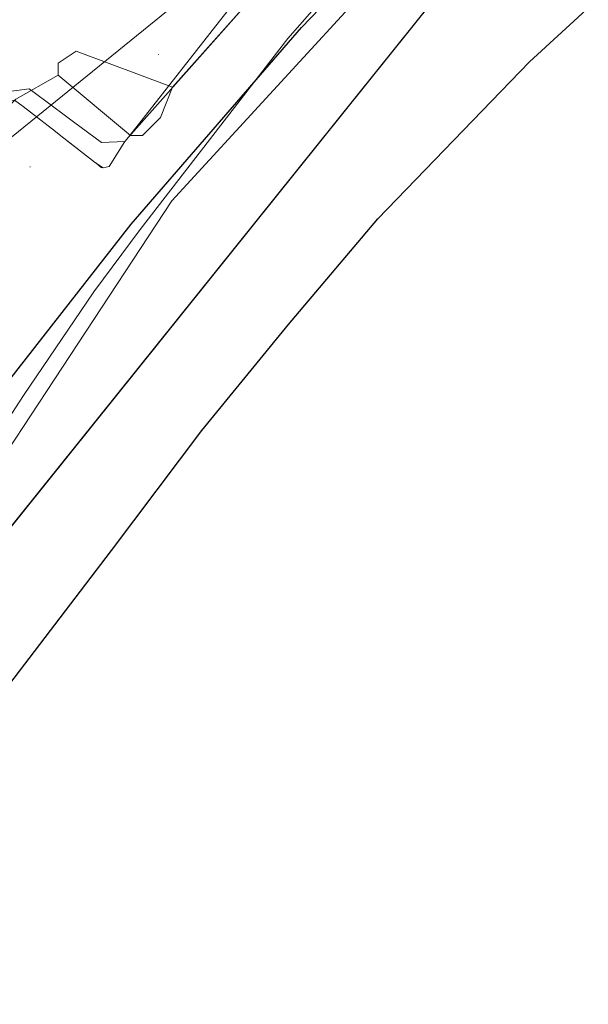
# Model space of a CAD drawing. Header units: metres. Extents: x 163628 to 167855, y 402678 to 405435.
# Tile 59 of 256: x 164182 to 164213, y 403191 to 403246. Entities that reach past the tile are written whole.
import ezdxf

# ---------------------------------------------------------------- set-up
doc = ezdxf.new("R2010")
doc.units = ezdxf.units.M
doc.layers.get('0').update_dxf_attribs({"lineweight": 25})
for name, color, linetype, lineweight in [('X-CA190022.004-UO-BGT_Ondergrond$0$GE_201_SHDHek_Lijn_GEM', 253, 'X-CA190022.004-UO-BGT_Ondergrond$0$Hekwerk', 9), ('X-CA190022.004-UO-BGT_Ondergrond$0$GE_401_OTDErf_Vlak_GEM', 253, 'Continuous', 9), ('X-CA190022.004-UO-BGT_Ondergrond$0$GE_421_OTDHalfverhard_gravel_Vlak_GEM', 253, 'Continuous', 9), ('X-CA190022.004-UO-DTM inmeting$0$B-WE-OG-HOOGTEPUNT-S', 246, 'Continuous', 0), ('X-CA190022.004-UO-KAD_Percelen$0$B-WE-KG-GRENS_PERCEEL-GV', 150, 'Continuous', 9), ('X-CA190022.004-UO-WHM_Riolering gemeente - drukleidingen_v0.1$0$Riool_onder_druk_asbestcement_leidingen_450_hgml', 214, 'X-CA190022.004-UO-WHM_Riolering gemeente - drukleidingen_v0.1$0$1-200 PERSLEIDING', 25), ('X-CA190022.004-UO-WHM_Riolering gemeente - drukleidingen_v0.1$0$Riool_onder_druk_pvc_leidingen_400_hgml', 214, 'X-CA190022.004-UO-WHM_Riolering gemeente - drukleidingen_v0.1$0$1-200 PERSLEIDING', 25)]:
    doc.layers.add(name, color=color, linetype=linetype, lineweight=lineweight)
for name, color, linetype, lineweight, transparency in [('X-CA190022.004-UO-KLIC$0$B-OI-KL-DATA_KPN_0000546663_VECT_19O042616-G', 42, 'X-CA190022.004-UO-KLIC$0$1-200 TELEFONIE-KPN', 0, 0.25), ('X-CA190022.004-UO-KLIC$0$B-WE-KL-ET_MS-G', 42, 'X-CA190022.004-UO-KLIC$0$1-200 MIDDENSPANNING', 0, 0.25), ('X-CA190022.004-UO-KLIC$0$B-WE-KL-ET_MS_DUCT-G', 42, 'X-CA190022.004-UO-KLIC$0$1-200 MIDDENSPANNING', 0, 0.25), ('X-CA190022.004-UO-KLIC$0$B-WE-KL-ET_MS_MANTELBUIS-G', 42, 'X-CA190022.004-UO-KLIC$0$1-200 MIDDENSPANNING', 0, 0.25)]:
    doc.layers.add(name, color=color, linetype=linetype, lineweight=lineweight, transparency=transparency)
doc.styles.add('X-CA190022.004-UO-KLIC$0$NLCS-ISO', font='NLCS-ISO.ttf')
doc.styles.add('X-CA190022.004-UO-WHM_Riolering gemeente - drukleidingen_v0.1$0$NLCS-ISO', font='NLCS-ISO.ttf')
doc.linetypes.add('X-CA190022.004-UO-BGT_Ondergrond$0$Hekwerk', pattern='A,5,-1.5,[2,dgnlstyle-Veghel.shx,S=0.007937,R=0,X=0,Y=0],-1.5', length=8)
doc.linetypes.add('X-CA190022.004-UO-KLIC$0$1-200 MIDDENSPANNING', pattern='A,1.5,-0.6,["MS",X-CA190022.004-UO-KLIC$0$NLCS-ISO,S=0.24,R=0,X=-0.5,Y=-0.12],-0.05', length=2.15)
doc.linetypes.add('X-CA190022.004-UO-KLIC$0$1-200 TELEFONIE-KPN', pattern='A,1.5,-0.6,["KPN",X-CA190022.004-UO-KLIC$0$NLCS-ISO,S=0.24,R=0,X=-0.5,Y=-0.12],-0.3', length=2.4)
doc.linetypes.add('X-CA190022.004-UO-WHM_Riolering gemeente - drukleidingen_v0.1$0$1-200 PERSLEIDING', pattern='A,1.5,-0.6,["PERS",X-CA190022.004-UO-WHM_Riolering gemeente - drukleidingen_v0.1$0$NLCS-ISO,S=0.24,R=0,X=-0.5,Y=-0.12],-0.65', length=2.75)

# ---------------------------------------------------------------- blocks, each defined once
blk = doc.blocks.new('X-CA190022.004-UO-DTM inmeting$0$SOG-HOOGTEPUNT-SO')
for p, q in [((-0.5, 0), (0.5, 0)), ((0, 0.5), (0, -0.5))]:
    blk.add_line(p, q)

msp = doc.modelspace()

# ---------------------------------------------------------------- linework, layer by layer
at = {"layer": 'X-CA190022.004-UO-BGT_Ondergrond$0$GE_201_SHDHek_Lijn_GEM'}
msp.add_line((164212.253, 403256.524), (164173.052, 403207.658), dxfattribs=at)
at = {"layer": 'X-CA190022.004-UO-BGT_Ondergrond$0$GE_401_OTDErf_Vlak_GEM', "flags": 128}
msp.add_lwpolyline([(164146.311, 403062.424), (164144.574, 403100.107), (164149.102, 403131.559), (164149.976, 403136.536), (164151.617, 403143.902), (164154.148, 403153.673), (164155.649, 403158.938), (164157.505, 403164.706), (164161.585, 403175.947), (164162.905, 403179.205), (164163.854, 403181.546), (164171.027, 403197.989), (164175.176, 403206.645), (164173.052, 403207.658), (164212.253, 403256.524)], dxfattribs=at)
at = {"layer": 'X-CA190022.004-UO-BGT_Ondergrond$0$GE_421_OTDHalfverhard_gravel_Vlak_GEM', "flags": 128}
msp.add_lwpolyline([(164212.253, 403256.524), (164173.052, 403207.658), (164175.176, 403206.645), (164171.027, 403197.989), (164163.854, 403181.546), (164162.905, 403179.205), (164159.712, 403180.758)], dxfattribs=at)
at = {"layer": 'X-CA190022.004-UO-KAD_Percelen$0$B-WE-KG-GRENS_PERCEEL-GV', "flags": 128}
for points in [[(164122.152, 403184.202), (164126.647, 403188.852), (164140.305, 403202.406), (164151.485, 403213.147), (164161.699, 403222.716), (164172.261, 403232.128), (164231.465, 403280.122)], [(164231.465, 403280.122), (164172.261, 403232.128), (164163.759, 403218.839), (164159.751, 403211.395), (164159.339, 403210.89), (164155.939, 403203.107), (164144.987, 403174.709), (164141.988, 403164.597), (164137.799, 403149.623), (164136.694, 403143.358), (164134.121, 403125.592), (164133.517, 403117.072), (164134.943, 403100.096), (164139.175, 403056.85)], [(164143.839, 403080.056), (164142.85, 403093.24), (164142.559, 403103.006), (164142.759, 403111.018), (164143.593, 403122.498), (164145.133, 403133.3), (164147.235, 403144.812), (164150.399, 403156.604), (164152.997, 403165.209), (164156.512, 403175.277), (164160.769, 403186.033), (164166.398, 403198.398), (164171.481, 403208.054), (164172.545, 403210.084), (164175.537, 403215.283), (164181.925, 403225.107), (164185.814, 403230.832), (164188.373, 403234.293), (164196.549, 403244.865), (164202.543, 403251.699)], [(164202.543, 403251.699), (164196.549, 403244.865), (164188.373, 403234.293), (164185.814, 403230.832), (164181.925, 403225.107), (164175.537, 403215.283), (164172.545, 403210.084), (164171.481, 403208.054), (164178.848, 403218.754), (164190.129, 403235.878), (164201.383, 403248.159)], [(164201.383, 403248.159), (164190.129, 403235.878), (164178.848, 403218.754), (164171.481, 403208.054), (164173.426, 403208.138), (164177.865, 403208.332), (164159.406, 403170.164), (164153.285, 403150.107), (164152.623, 403147.938), (164151.747, 403144.371), (164150.094, 403136.256), (164148.922, 403130.504), (164146.151, 403111.313), (164144.844, 403096.369), (164144.989, 403088.967), (164145.329, 403086.416), (164146.221, 403061.191)]]:
    msp.add_lwpolyline(points, dxfattribs=at)
at = {"layer": 'X-CA190022.004-UO-KLIC$0$B-OI-KL-DATA_KPN_0000546663_VECT_19O042616-G', "flags": 128}
for points in [[(164486.833, 403425.5), (164401.167, 403384.5), (164393.5, 403380.5), (164353.5, 403359.833), (164345.167, 403355.167), (164313.167, 403336.833), (164308.5, 403333.833), (164282.833, 403316.833), (164277.833, 403313.167), (164255.833, 403298.167), (164245.833, 403290.833), (164228.833, 403278.833), (164227.833, 403277.833), (164218.5, 403270.167), (164215.833, 403267.5), (164202.5, 403255.167), (164202.5, 403254.5), (164200.833, 403252.833), (164200.167, 403252.833), (164195.5, 403248.167), (164190.167, 403242.167)], [(164183.833, 403242.833), (164183.833, 403243.5), (164184.833, 403244.167), (164190.167, 403242.167)], [(164183.833, 403242.833), (164181.5, 403241.5), (164179.5, 403239.5), (164167.167, 403227.5), (164154.5, 403216.5), (164150.5, 403212.5), (164139.5, 403200.833)], [(164183.833, 403242.833), (164187.833, 403239.5), (164188.5, 403239.5), (164189.5, 403240.5), (164190.167, 403242.167)]]:
    msp.add_lwpolyline(points, dxfattribs=at)
at = {"layer": 'X-CA190022.004-UO-KLIC$0$B-WE-KL-ET_MS-G', "linetype": 'X-CA190022.004-UO-KLIC$0$1-200 MIDDENSPANNING'}
for points in [[(164139, 403203.146), (164158.368, 403221.272), (164168.156, 403230.686), (164179.735, 403241.185), (164179.882, 403241.333), (164179.912, 403241.363), (164180.38, 403241.844), (164182.238, 403242.074), (164182.435, 403241.928), (164184.318, 403240.532), (164184.682, 403240.262), (164186.234, 403239.111), (164187.537, 403239.158), (164187.726, 403239.399), (164195.998, 403249.969), (164279.38, 403316.35), (164283.02, 403318.59), (164292.035, 403324.574)], [(164139, 403203.146), (164158.368, 403221.272), (164168.156, 403230.686), (164179.735, 403241.185), (164179.882, 403241.333), (164179.912, 403241.363), (164180.38, 403241.844), (164182.238, 403242.074), (164182.435, 403241.928), (164184.318, 403240.532), (164184.682, 403240.262), (164186.234, 403239.111), (164187.537, 403239.158), (164187.726, 403239.399), (164195.998, 403249.969), (164279.38, 403316.35)], [(164139, 403203.146), (164158.368, 403221.272), (164168.156, 403230.686), (164179.735, 403241.185), (164179.882, 403241.333), (164179.912, 403241.363), (164180.38, 403241.844), (164182.238, 403242.074), (164182.435, 403241.928), (164184.318, 403240.532), (164184.682, 403240.262), (164186.234, 403239.111), (164187.537, 403239.158), (164187.726, 403239.399), (164195.998, 403249.969)], [(164139, 403203.146), (164158.368, 403221.272), (164168.156, 403230.686), (164179.735, 403241.185), (164179.882, 403241.333), (164179.912, 403241.363), (164180.38, 403241.844), (164182.238, 403242.074), (164182.435, 403241.928), (164184.318, 403240.532), (164184.682, 403240.262), (164186.234, 403239.111), (164187.537, 403239.158), (164187.726, 403239.399), (164195.998, 403249.969)], [(164196.918, 403249.777), (164187.726, 403239.399), (164187.537, 403239.158), (164186.67, 403237.774), (164186.336, 403237.715), (164186.225, 403237.732), (164185.915, 403237.974), (164185.9, 403237.986), (164183.979, 403239.485), (164183.682, 403239.717), (164182.298, 403240.798), (164181.893, 403241.1), (164181.419, 403241.454), (164179.912, 403241.363), (164179.882, 403241.333), (164179.735, 403241.185), (164168.688, 403230.089), (164139, 403202.077)]]:
    msp.add_lwpolyline(points, dxfattribs=at)
at = {"layer": 'X-CA190022.004-UO-KLIC$0$B-WE-KL-ET_MS_DUCT-G'}
for points in [[(164182.435, 403241.928), (164184.318, 403240.532), (164184.682, 403240.262), (164186.234, 403239.111)], [(164182.298, 403240.798), (164181.893, 403241.1)], [(164185.9, 403237.986), (164184.412, 403239.147), (164183.979, 403239.485), (164183.682, 403239.717), (164182.298, 403240.798)], [(164186.336, 403237.715), (164185.9, 403237.986)]]:
    msp.add_lwpolyline(points, dxfattribs=at)
at = {"layer": 'X-CA190022.004-UO-KLIC$0$B-WE-KL-ET_MS_MANTELBUIS-G'}
for points in [[(164182.435, 403241.928), (164184.318, 403240.532), (164184.682, 403240.262), (164186.234, 403239.111)], [(164185.9, 403237.986), (164184.412, 403239.147), (164183.979, 403239.485), (164183.682, 403239.717), (164182.298, 403240.798)]]:
    msp.add_lwpolyline(points, dxfattribs=at)
at = {"layer": 'X-CA190022.004-UO-WHM_Riolering gemeente - drukleidingen_v0.1$0$Riool_onder_druk_asbestcement_leidingen_450_hgml', "flags": 128}
msp.add_lwpolyline([(164041.696, 403048.992), (164057.888, 403035.424), (164070.8, 403024.32), (164076.496, 403019.328), (164079.76, 403016.48), (164082.848, 403012.704), (164084.864, 403008.736), (164086.912, 403005.44), (164088.24, 403003.712), (164089.904, 403003.232), (164092.128, 403003.424), (164116.608, 403031.04), (164116.752, 403031.168), (164117.68, 403031.648), (164118.544, 403031.776), (164122.064, 403033.44), (164124.032, 403035.04), (164124.784, 403035.936), (164125.312, 403037.056), (164126.064, 403038.368), (164134.208, 403045.856), (164137.376, 403046.4), (164138.528, 403047.648), (164139.696, 403049.28), (164141.136, 403053.856), (164140.736, 403063.616), (164140.112, 403073.6), (164139.392, 403087.488), (164139.776, 403097.952), (164140.624, 403111.296), (164141.568, 403118.976), (164143.136, 403130.272), (164144.672, 403139.872), (164150.432, 403160.832), (164151.712, 403164.672), (164156.464, 403179.872), (164160.544, 403191.712), (164166.16, 403202.752), (164175.232, 403217.632), (164180.096, 403224.64), (164187.872, 403234.592), (164197.312, 403245.472), (164203.024, 403251.424), (164211.424, 403259.328), (164220.304, 403266.816), (164227.968, 403272.832), (164232.576, 403276.224), (164236.656, 403279.04), (164241.104, 403282.144), (164246.656, 403285.536), (164249.632, 403287.488), (164256.256, 403291.168), (164259.76, 403293.184), (164260.144, 403297.088), (164246.416, 403316.8), (164247.408, 403319.968), (164248.192, 403320.736), (164272.64, 403337.44), (164290.144, 403348.416), (164313.152, 403362.88), (164354.304, 403385.824), (164384.944, 403401.824), (164413.664, 403415.84), (164451.424, 403433.696), (164460.096, 403437.92), (164471.904, 403442.784), (164480.64, 403446.112), (164489.584, 403449.632), (164495.968, 403452.448), (164501.664, 403455.424), (164505.312, 403457.312)], dxfattribs=at)
at = {"layer": 'X-CA190022.004-UO-WHM_Riolering gemeente - drukleidingen_v0.1$0$Riool_onder_druk_pvc_leidingen_400_hgml', "flags": 128}
msp.add_lwpolyline([(164042.416, 403051.52), (164054.784, 403065.6), (164057.152, 403068.608), (164073.04, 403088.384), (164083.152, 403108.128), (164084.848, 403116.544), (164085.328, 403121.44), (164086.592, 403128.224), (164088.224, 403135.392), (164104.832, 403154.336), (164123.12, 403173.696), (164137.664, 403189.056), (164142.704, 403192.768), (164144.784, 403193.152), (164147.808, 403192.352), (164154.912, 403188.864), (164160.08, 403186.624), (164166.336, 403183.808), (164174.864, 403200.896), (164186.784, 403216.512), (164191.792, 403223.168), (164196.592, 403229.024), (164201.536, 403234.88), (164209.936, 403243.584), (164220.448, 403253.248), (164237.568, 403266.592), (164267.664, 403287.584), (164280.048, 403296.288), (164290.352, 403303.456), (164312.336, 403317.408), (164326.624, 403326.688), (164344.784, 403337.632), (164361.072, 403344.864), (164373.536, 403350.656), (164389.344, 403358.848), (164394.256, 403361.952), (164457.408, 403390.88), (164481.408, 403401.856), (164488.976, 403412.864), (164490.976, 403415.808), (164492.48, 403417.088), (164495.52, 403418.592), (164503.904, 403422.688)], dxfattribs=at)

# ---------------------------------------------------------------- block references
at = {"layer": 'X-CA190022.004-UO-DTM inmeting$0$B-WE-OG-HOOGTEPUNT-S', "linetype": 'ByBlock', "lineweight": -2, "xscale": 0.01, "yscale": 0.01, "zscale": 0.01}
for p in [(164187.899, 403245.609, 10.102), (164189.391, 403243.992, 10.044), (164182.278, 403237.756, 9.912)]:
    msp.add_blockref('X-CA190022.004-UO-DTM inmeting$0$SOG-HOOGTEPUNT-SO', p, dxfattribs=at)

doc.saveas('drawing.dxf')
